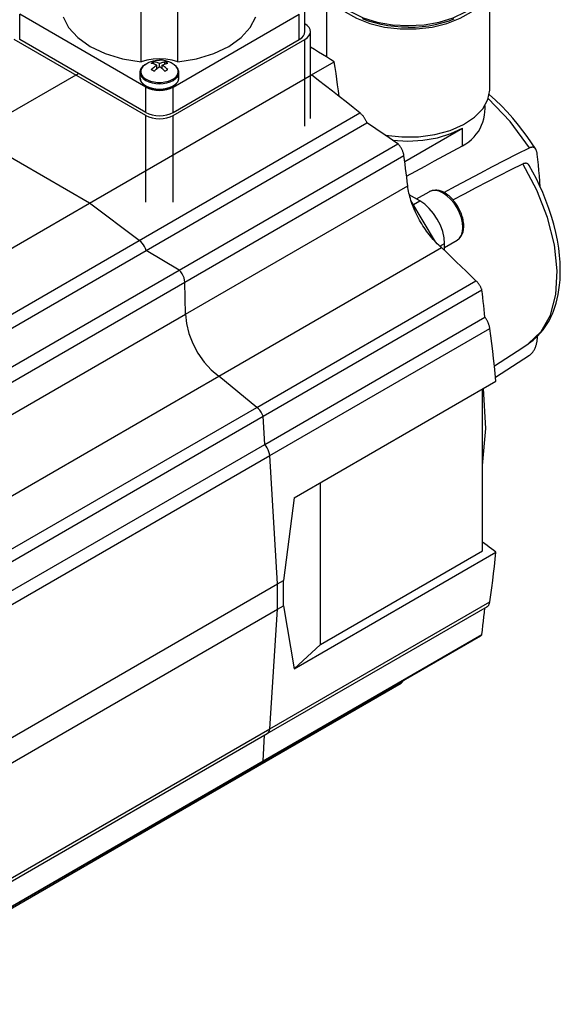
# Model space of a CAD drawing. Extents: x 0 to 1288, y 0 to 911.
# Tile 8 of 29: x 270 to 339, y 132 to 259. Entities that reach past the tile are written whole.
import ezdxf

# ---------------------------------------------------------------- set-up
doc = ezdxf.new("R2010")
doc.units = 0
doc.header["$LTSCALE"] = 15.34
doc.header["$MEASUREMENT"] = 0
doc.layers.add('40000_ISO', color=7, linetype='CONTINUOUS')

msp = doc.modelspace()

# ---------------------------------------------------------------- linework, layer by layer
at = {"layer": '40000_ISO', "color": 7, "linetype": 'CONTINUOUS', "lineweight": 25}
for p, q in [((309.299513, 253.792343), (309.299513, 263.479118)), ((330.299513, 249.55785), (330.299513, 263.479118)), ((285.356033, 253.176128), (285.356033, 261.814789)), ((290.065977, 253.176128), (290.065977, 261.814735)), ((306.474462, 257.085949), (306.474462, 260.351932)), ((285.943239, 249.941601), (269.679783, 259.331314)), ((269.679783, 256.065326), (269.679783, 259.331314)), ((289.478773, 249.941601), (305.742227, 259.331314)), ((305.742227, 256.065326), (305.742227, 259.331314)), ((314.665292, 258.44506), (313.910764, 258.722809)), ((315.468706, 258.20338), (314.665292, 258.44506)), ((316.293501, 258.006023), (315.468706, 258.20338)), ((317.150407, 257.849926), (316.293501, 258.006023)), ((318.021207, 257.738422), (317.150407, 257.849926)), ((318.907957, 257.670978), (318.021207, 257.738422)), ((319.799513, 257.648502), (318.907957, 257.670978)), ((319.799513, 257.648502), (320.691065, 257.670978)), ((320.691065, 257.670978), (321.577814, 257.738422)), ((321.577814, 257.738422), (322.448614, 257.849926)), ((322.448614, 257.849926), (323.305521, 258.006023)), ((323.305521, 258.006023), (324.130315, 258.20338)), ((324.130315, 258.20338), (324.958036, 258.453201)), ((324.958036, 258.453201), (325.733488, 258.741199)), ((307.18157, 245.899944), (307.18157, 257.085949)), ((285.943239, 246.267368), (268.972675, 256.065326)), ((285.943239, 246.675617), (269.679783, 256.065326)), ((289.478773, 246.267368), (306.449335, 256.065326)), ((289.478773, 246.675617), (305.742227, 256.065326)), ((306.449335, 244.879322), (306.449335, 256.065326)), ((307.696661, 254.772915), (307.18157, 255.084617)), ((308.211076, 254.45998), (307.696661, 254.772915)), ((308.724802, 254.145805), (308.211076, 254.45998)), ((309.237817, 253.830406), (308.724802, 254.145805)), ((285.523948, 252.566765), (285.622863, 252.666717)), ((285.622863, 252.666717), (285.730144, 252.758442)), ((285.730144, 252.758442), (285.796684, 252.808704)), ((285.796684, 252.808704), (285.891628, 252.87342)), ((285.822223, 252.824707), (285.949627, 252.910976)), ((285.949627, 252.910976), (286.077678, 252.988994)), ((286.077678, 252.988994), (286.224769, 253.068832)), ((286.224769, 253.068832), (286.370994, 253.138698)), ((286.370994, 253.138698), (286.515789, 253.199245)), ((286.515789, 253.199245), (286.658809, 253.251159)), ((286.650354, 253.005321), (286.701877, 253.038963)), ((286.745647, 252.989086), (286.650388, 253.005283)), ((286.658809, 253.251159), (286.800914, 253.29541)), ((286.701877, 253.038963), (286.752678, 253.070854)), ((286.844164, 252.966476), (286.745647, 252.989086)), ((286.752678, 253.070854), (286.802572, 253.100925)), ((286.800914, 253.29541), (286.94111, 253.332233)), ((286.802572, 253.100925), (286.851671, 253.129272)), ((286.945156, 252.937351), (286.844164, 252.966476)), ((286.851671, 253.129272), (286.901565, 253.156814)), ((286.901565, 253.156814), (286.952366, 253.183582)), ((286.94111, 253.332233), (287.137079, 253.372829)), ((287.047842, 252.901619), (286.945156, 252.937351)), ((286.952366, 253.183582), (287.003891, 253.209434)), ((287.003898, 252.917667), (287.003898, 253.209568)), ((287.099201, 253.19321), (287.003942, 253.209408)), ((287.151424, 252.859554), (287.047842, 252.901619)), ((287.047842, 252.544113), (287.151424, 252.621654)), ((287.197717, 253.170601), (287.099201, 253.19321)), ((287.137079, 253.372829), (287.330129, 253.400894)), ((287.254955, 252.811931), (287.151424, 252.859554)), ((287.151424, 252.621654), (287.254955, 252.69358)), ((287.298708, 253.141475), (287.197717, 253.170601)), ((287.357452, 252.759628), (287.254955, 252.811931)), ((287.254955, 252.69358), (287.357452, 252.759632)), ((287.401394, 253.105743), (287.298708, 253.141475)), ((287.330129, 253.400894), (287.521101, 253.417358)), ((287.357452, 252.305294), (287.357452, 252.759659)), ((287.504976, 253.063678), (287.401394, 253.105743)), ((287.608509, 253.016056), (287.504976, 253.063678)), ((287.521101, 253.417358), (287.711006, 253.422783)), ((287.711006, 252.963752), (287.608509, 253.016056)), ((287.711004, 252.963752), (287.813501, 253.016056)), ((287.900911, 253.417358), (287.711006, 253.422783)), ((287.711006, 252.555534), (287.711006, 252.963783)), ((287.813501, 253.016056), (287.917034, 253.063678)), ((288.09188, 253.400894), (287.900911, 253.417358)), ((287.917034, 253.063678), (288.020616, 253.105743)), ((288.020616, 253.105743), (288.123302, 253.141475)), ((288.064558, 252.759628), (288.167055, 252.811931)), ((288.064558, 252.305294), (288.064558, 252.759659)), ((288.167055, 252.69358), (288.064558, 252.759632)), ((288.284931, 253.372829), (288.09188, 253.400894)), ((288.123302, 253.141475), (288.224292, 253.170601)), ((288.167055, 252.811931), (288.270588, 252.859554)), ((288.270588, 252.621654), (288.167055, 252.69358)), ((288.224292, 253.170601), (288.322809, 253.19321)), ((288.270588, 252.859554), (288.37417, 252.901619)), ((288.37417, 252.544113), (288.270588, 252.621654)), ((288.480899, 253.332233), (288.284931, 253.372829)), ((288.322809, 253.19321), (288.418068, 253.209408)), ((288.37417, 252.901619), (288.476856, 252.937351)), ((288.418111, 252.917667), (288.418111, 253.209568)), ((288.443962, 253.196632), (288.418121, 253.209434)), ((288.469644, 253.183582), (288.443962, 253.196632)), ((288.495147, 253.170303), (288.469644, 253.183582)), ((288.476856, 252.937351), (288.577846, 252.966476)), ((288.621097, 253.29541), (288.480899, 253.332233)), ((288.520445, 253.156814), (288.495147, 253.170303)), ((288.545517, 253.143131), (288.520445, 253.156814)), ((288.570339, 253.129272), (288.545517, 253.143131)), ((288.594888, 253.115253), (288.570339, 253.129272)), ((288.577846, 252.966476), (288.676363, 252.989086)), ((288.619438, 253.100925), (288.594888, 253.115253)), ((288.64426, 253.08612), (288.619438, 253.100925)), ((288.763202, 253.251159), (288.621097, 253.29541)), ((288.669332, 253.070854), (288.64426, 253.08612)), ((288.694631, 253.05513), (288.669332, 253.070854)), ((288.676363, 252.989086), (288.771621, 253.005283)), ((288.720132, 253.038963), (288.694631, 253.05513)), ((288.745815, 253.022358), (288.720132, 253.038963)), ((288.771658, 253.005321), (288.745815, 253.022358)), ((288.906221, 253.199245), (288.763202, 253.251159)), ((289.051016, 253.138698), (288.906221, 253.199245)), ((289.197242, 253.068832), (289.051016, 253.138698)), ((289.344331, 252.988994), (289.197242, 253.068832)), ((289.387268, 252.963752), (289.344331, 252.988994)), ((289.430027, 252.937702), (289.387268, 252.963752)), ((289.472383, 252.910976), (289.430027, 252.937702)), ((289.514848, 252.883209), (289.472383, 252.910976)), ((289.606228, 252.822273), (289.505977, 252.888878)), ((289.557573, 252.854286), (289.514848, 252.883209)), ((289.599786, 252.824707), (289.557573, 252.854286)), ((289.678077, 252.76923), (289.606228, 252.822273)), ((289.77663, 252.686958), (289.678077, 252.76923)), ((289.888796, 252.576587), (289.77663, 252.686958)), ((307.316961, 251.495807), (310.261675, 253.195938)), ((309.750116, 253.513782), (309.237817, 253.830406)), ((310.261671, 253.195938), (309.750116, 253.513782)), ((310.371668, 252.453293), (310.261648, 253.195919)), ((263.492598, 243.748474), (277.252912, 251.692997)), ((278.695394, 234.971138), (307.316961, 251.495807)), ((285.211006, 251.125522), (285.211006, 251.81953)), ((285.211067, 251.829769), (285.21585, 251.914749)), ((285.21585, 251.914749), (285.22821, 251.999969)), ((285.22821, 251.999969), (285.246809, 252.079899)), ((285.246809, 252.079899), (285.2782, 252.175438)), ((285.2782, 252.175438), (285.310774, 252.251827)), ((285.310774, 252.251827), (285.349905, 252.327476)), ((285.349905, 252.327476), (285.369657, 252.361187)), ((285.369657, 252.361187), (285.43662, 252.460518)), ((285.43662, 252.460518), (285.512281, 252.553741)), ((285.512281, 252.553741), (285.523948, 252.566765)), ((286.676195, 252.17601), (286.650354, 252.188816)), ((286.650388, 252.188839), (286.745647, 252.282638)), ((286.701877, 252.16296), (286.676195, 252.17601)), ((286.72738, 252.149685), (286.701877, 252.16296)), ((286.752678, 252.136192), (286.72738, 252.149685)), ((286.745647, 252.282638), (286.844164, 252.373783)), ((286.77775, 252.122509), (286.752678, 252.136192)), ((286.802572, 252.10865), (286.77775, 252.122509)), ((286.827121, 252.094635), (286.802572, 252.10865)), ((286.851671, 252.080303), (286.827121, 252.094635)), ((286.844164, 252.373783), (286.945156, 252.461273)), ((286.876493, 252.065498), (286.851671, 252.080303)), ((286.901565, 252.050232), (286.876493, 252.065498)), ((286.926864, 252.034511), (286.901565, 252.050232)), ((286.952366, 252.018341), (286.926864, 252.034511)), ((286.945156, 252.461273), (287.047842, 252.544113)), ((286.978048, 252.001735), (286.952366, 252.018341)), ((287.003891, 251.984699), (286.978048, 252.001735)), ((287.003942, 251.984714), (287.099201, 252.078514)), ((287.099201, 252.078514), (287.197717, 252.169658)), ((287.197717, 252.169658), (287.298708, 252.257148)), ((287.298708, 252.257148), (287.401394, 252.339988)), ((287.402311, 252.340698), (287.357452, 252.366596)), ((287.401394, 252.339988), (287.504976, 252.41753)), ((287.504976, 252.41753), (287.608509, 252.489456)), ((287.608509, 252.489456), (287.711006, 252.555507)), ((287.813501, 252.489456), (287.711004, 252.555507)), ((287.917034, 252.41753), (287.813501, 252.489456)), ((288.020616, 252.339988), (287.917034, 252.41753)), ((288.019699, 252.340698), (288.06456, 252.366596)), ((288.123302, 252.257148), (288.020616, 252.339988)), ((288.224292, 252.169658), (288.123302, 252.257148)), ((288.322809, 252.078514), (288.224292, 252.169658)), ((288.418068, 251.984714), (288.322809, 252.078514)), ((288.476856, 252.461273), (288.37417, 252.544113)), ((288.418121, 251.984699), (288.469644, 252.018341)), ((288.469644, 252.018341), (288.520445, 252.050232)), ((288.577846, 252.373783), (288.476856, 252.461273)), ((288.520445, 252.050232), (288.570339, 252.080303)), ((288.570339, 252.080303), (288.619438, 252.10865)), ((288.676363, 252.282638), (288.577846, 252.373783)), ((288.619438, 252.10865), (288.669332, 252.136192)), ((288.669332, 252.136192), (288.720132, 252.16296)), ((288.771621, 252.188839), (288.676363, 252.282638)), ((288.720132, 252.16296), (288.771658, 252.188816)), ((289.907961, 252.55574), (289.888796, 252.576587)), ((289.9732, 252.476322), (289.907961, 252.55574)), ((290.047901, 252.368274), (289.9732, 252.476322)), ((290.070081, 252.331047), (290.047901, 252.368274)), ((290.107774, 252.259018), (290.070081, 252.331047)), ((290.141714, 252.180877), (290.107774, 252.259018)), ((290.173956, 252.084327), (290.141714, 252.180877)), ((290.193256, 252.002807), (290.173956, 252.084327)), ((290.206007, 251.916252), (290.193256, 252.002807)), ((290.210943, 251.829769), (290.206007, 251.916252)), ((290.211006, 251.125522), (290.211006, 251.81953)), ((308.215398, 250.806827), (307.316911, 251.495777)), ((310.479585, 251.709793), (310.371668, 252.453293)), ((310.585405, 250.965454), (310.479585, 251.709793)), ((285.213745, 251.052765), (285.211006, 251.125522)), ((285.222013, 250.979831), (285.213745, 251.052765)), ((285.225984, 250.955658), (285.222013, 250.979831)), ((285.245443, 250.868568), (285.225984, 250.955658)), ((285.273412, 250.780796), (285.245443, 250.868568)), ((285.307962, 250.697639), (285.273412, 250.780796)), ((285.333305, 250.646435), (285.307962, 250.697639)), ((285.36206, 250.594936), (285.333305, 250.646435)), ((285.41209, 250.517036), (285.36206, 250.594936)), ((285.470903, 250.438667), (285.41209, 250.517036)), ((285.512344, 250.389637), (285.470903, 250.438667)), ((285.599069, 250.299194), (285.512344, 250.389637)), ((285.699716, 250.20956), (285.599069, 250.299194)), ((285.773914, 250.151439), (285.699716, 250.20956)), ((285.874435, 250.081192), (285.773914, 250.151439)), ((285.984659, 250.013347), (285.874435, 250.081192)), ((289.437351, 250.013347), (289.547575, 250.081192)), ((289.547575, 250.081192), (289.648096, 250.151439)), ((289.648096, 250.151439), (289.722294, 250.20956)), ((289.722294, 250.20956), (289.82294, 250.299194)), ((289.82294, 250.299194), (289.909666, 250.389637)), ((289.909666, 250.389637), (289.951107, 250.438667)), ((289.951107, 250.438667), (290.00992, 250.517036)), ((290.00992, 250.517036), (290.05995, 250.594936)), ((290.05995, 250.594936), (290.088705, 250.646435)), ((290.088705, 250.646435), (290.114048, 250.697639)), ((290.114048, 250.697639), (290.148597, 250.780796)), ((290.148597, 250.780796), (290.176567, 250.868568)), ((290.176567, 250.868568), (290.196026, 250.955658)), ((290.196026, 250.955658), (290.199997, 250.979831)), ((290.199997, 250.979831), (290.208265, 251.052765)), ((290.208265, 251.052765), (290.211006, 251.125522)), ((309.112051, 250.114563), (308.215398, 250.806827)), ((310.00683, 249.418998), (309.112051, 250.114563)), ((310.689119, 250.220302), (310.585405, 250.965454)), ((310.790735, 249.474376), (310.689119, 250.220302)), ((285.943239, 246.675617), (285.943239, 249.941601)), ((286.143123, 249.929401), (285.984659, 250.013347)), ((286.31682, 249.852344), (286.143123, 249.929401)), ((286.496309, 249.78627), (286.31682, 249.852344)), ((286.686992, 249.728908), (286.496309, 249.78627)), ((286.8824, 249.682148), (286.686992, 249.728908)), ((287.085144, 249.645214), (286.8824, 249.682148)), ((287.290981, 249.618858), (287.085144, 249.645214)), ((287.500457, 249.602924), (287.290981, 249.618858)), ((287.711006, 249.597618), (287.500457, 249.602924)), ((287.711006, 249.597618), (287.921552, 249.602924)), ((287.921552, 249.602924), (288.131031, 249.618858)), ((288.131031, 249.618858), (288.336866, 249.645214)), ((288.336866, 249.645214), (288.53961, 249.682148)), ((288.53961, 249.682148), (288.735017, 249.728908)), ((288.735017, 249.728908), (288.931476, 249.788204)), ((288.931476, 249.788204), (289.115966, 249.856727)), ((289.115966, 249.856727), (289.283853, 249.931816)), ((289.283853, 249.931816), (289.437351, 250.013347)), ((289.478773, 246.675617), (289.478773, 249.941601)), ((310.899694, 248.720161), (310.00683, 249.418998)), ((310.890245, 248.727703), (310.790735, 249.474376)), ((331.046537, 248.269703), (330.252958, 248.987972)), ((311.790601, 248.018066), (310.899694, 248.720161)), ((312.679517, 247.312736), (311.790601, 248.018066)), ((329.699514, 247.170383), (329.699514, 247.54515)), ((331.812162, 247.522865), (331.046537, 248.269703)), ((332.562185, 246.736656), (331.812162, 247.522865)), ((285.108852, 230.174221), (313.566404, 246.604194)), ((285.943239, 235.081363), (285.943239, 246.267368)), ((289.478773, 235.081363), (289.478773, 246.267368)), ((313.5664, 246.604194), (312.679517, 247.312736)), ((313.62483, 246.557304), (313.566404, 246.604194)), ((313.682996, 246.507087), (313.62483, 246.557304)), ((313.740759, 246.453678), (313.682996, 246.507087)), ((313.797975, 246.39722), (313.740759, 246.453678)), ((313.854498, 246.337852), (313.797975, 246.39722)), ((313.910181, 246.275707), (313.854498, 246.337852)), ((313.964838, 246.210983), (313.910181, 246.275707)), ((329.542715, 245.862095), (329.630605, 246.299091)), ((329.630605, 246.299091), (329.682874, 246.741256)), ((329.682874, 246.741256), (329.699491, 247.186107)), ((333.297094, 245.910156), (332.562185, 246.736656)), ((285.978593, 228.880073), (314.470663, 245.329979)), ((314.018106, 246.144108), (313.964838, 246.210983)), ((314.069826, 246.075298), (314.018106, 246.144108)), ((314.119875, 246.00473), (314.069826, 246.075298)), ((314.168123, 245.932579), (314.119875, 246.00473)), ((314.214449, 245.859031), (314.168123, 245.932579)), ((314.258665, 245.784374), (314.214449, 245.859031)), ((314.300493, 245.709079), (314.258665, 245.784374)), ((314.339842, 245.633358), (314.300493, 245.709079)), ((314.376619, 245.557396), (314.339842, 245.633358)), ((314.410738, 245.481384), (314.376619, 245.557396)), ((314.442117, 245.405513), (314.410738, 245.481384)), ((314.470663, 245.329979), (314.442117, 245.405513)), ((315.04458, 244.947815), (314.47064, 245.329967)), ((329.06777, 244.611274), (329.260877, 245.015255)), ((329.260877, 245.015255), (329.419309, 245.432987)), ((329.419309, 245.432987), (329.542715, 245.862095)), ((334.0137, 245.046219), (333.297094, 245.910156)), ((335.145704, 243.550396), (334.0137, 245.046219)), ((278.695394, 234.971138), (263.492598, 243.748474)), ((278.695394, 234.971138), (263.492598, 243.748474)), ((315.617601, 244.564476), (315.04458, 244.947815)), ((316.189691, 244.179958), (315.617601, 244.564476)), ((316.760854, 243.794262), (316.189691, 244.179958)), ((317.331079, 243.407406), (316.760854, 243.794262)), ((319.338762, 240.351196), (326.799871, 244.65887)), ((326.799871, 242.367733), (326.799871, 244.65887)), ((328.283369, 243.504181), (328.57871, 243.853504)), ((328.57871, 243.853504), (328.840276, 244.223282)), ((328.840276, 244.223282), (329.06777, 244.611274)), ((290.270021, 226.349701), (318.468713, 242.630222)), ((317.900369, 243.01939), (317.331079, 243.407406)), ((318.468717, 242.630226), (317.900369, 243.01939)), ((318.530355, 242.563835), (318.468713, 242.630222)), ((318.590765, 242.49427), (318.530355, 242.563835)), ((318.649767, 242.42176), (318.590765, 242.49427)), ((326.800069, 242.368099), (327.212537, 242.609394)), ((327.212537, 242.609394), (327.597913, 242.8796)), ((327.597913, 242.8796), (327.955267, 243.178165)), ((327.955267, 243.178165), (328.283369, 243.504181)), ((336.246473, 241.915088), (335.145704, 243.550396)), ((318.707174, 242.346531), (318.649767, 242.42176)), ((318.762808, 242.26881), (318.707174, 242.346531)), ((318.816484, 242.188831), (318.762808, 242.26881)), ((318.86783, 242.107143), (318.816484, 242.188831)), ((318.916559, 242.024215), (318.86783, 242.107143)), ((318.962545, 241.940307), (318.916559, 242.024215)), ((319.00564, 241.855682), (318.962545, 241.940307)), ((319.045717, 241.770599), (319.00564, 241.855682)), ((319.082624, 241.685344), (319.045717, 241.770599)), ((319.116113, 241.600483), (319.082624, 241.685344)), ((319.146059, 241.516369), (319.116113, 241.600483)), ((319.172372, 241.433262), (319.146059, 241.516369)), ((319.194921, 241.351581), (319.172372, 241.433262)), ((319.213609, 241.271717), (319.194921, 241.351581)), ((319.228399, 241.193912), (319.213609, 241.271717)), ((319.239244, 241.118404), (319.228399, 241.193912)), ((324.369653, 241.064453), (325.582212, 241.717205)), ((325.582212, 241.717205), (326.799871, 242.367733)), ((332.257047, 240.504905), (333.847166, 241.318279)), ((333.847166, 241.318279), (335.44071, 242.123413)), ((335.44071, 242.123436), (335.505499, 242.152401)), ((335.505499, 242.152401), (335.570699, 242.175525)), ((335.570699, 242.175525), (335.634672, 242.191917)), ((335.634672, 242.191917), (335.695989, 242.201767)), ((335.695989, 242.201767), (335.753256, 242.20549)), ((335.808851, 242.203502), (335.753256, 242.20549)), ((335.864217, 242.195877), (335.808851, 242.203502)), ((335.918226, 242.18256), (335.864217, 242.195877)), ((335.969801, 242.163604), (335.918226, 242.18256)), ((336.018201, 242.139736), (335.969801, 242.163604)), ((336.062826, 242.111992), (336.018201, 242.139736)), ((336.103384, 242.081173), (336.062826, 242.111992)), ((336.14224, 242.045765), (336.103384, 242.081173)), ((336.179617, 242.005634), (336.14224, 242.045765)), ((336.214986, 241.96122), (336.179617, 242.005634)), ((336.2478, 241.91296), (336.214986, 241.96122)), ((336.280485, 241.856434), (336.2478, 241.91296)), ((336.309553, 241.79739), (336.280485, 241.856434)), ((336.334882, 241.737118), (336.309553, 241.79739)), ((336.35684, 241.675461), (336.334882, 241.737118)), ((336.376691, 241.609245), (336.35684, 241.675461)), ((336.394254, 241.538894), (336.376691, 241.609245)), ((336.409246, 241.465088), (336.394254, 241.538894)), ((336.4214, 241.388508), (336.409246, 241.465088)), ((336.430601, 241.309978), (336.4214, 241.388508)), ((336.508459, 240.607631), (336.430647, 241.310009)), ((290.977838, 224.801672), (319.239244, 241.118404)), ((319.312013, 240.558738), (319.239256, 241.118412)), ((319.383875, 239.998863), (319.312013, 240.558738)), ((319.454843, 239.438789), (319.383875, 239.998863)), ((321.961622, 239.753639), (323.162641, 240.40982)), ((323.162641, 240.40982), (324.369653, 241.064453)), ((330.671697, 239.684166), (332.257047, 240.504905)), ((333.078611, 239.302196), (334.592184, 240.059345)), ((334.592176, 240.059276), (334.65859, 240.088413)), ((334.65859, 240.088413), (334.725263, 240.110969)), ((334.725263, 240.110969), (334.790373, 240.126087)), ((334.790373, 240.126087), (334.852316, 240.134132)), ((334.852316, 240.134132), (334.909895, 240.135643)), ((334.966489, 240.131008), (334.909895, 240.135643)), ((335.022405, 240.120296), (334.966489, 240.131008)), ((335.07646, 240.103527), (335.022405, 240.120296)), ((335.127638, 240.080974), (335.07646, 240.103527)), ((335.175275, 240.053673), (335.127638, 240.080974)), ((335.218778, 240.022789), (335.175275, 240.053673)), ((335.258642, 239.988548), (335.218778, 240.022789)), ((335.29714, 239.949341), (335.258642, 239.988548)), ((335.333921, 239.905521), (335.29714, 239.949341)), ((335.368513, 239.857555), (335.333921, 239.905521)), ((336.580969, 239.903427), (336.508459, 240.607631)), ((336.648199, 239.197605), (336.580969, 239.903427)), ((319.524912, 238.878525), (319.454843, 239.438789)), ((319.594083, 238.318069), (319.524912, 238.878525)), ((319.579359, 238.437999), (320.767046, 239.096252)), ((320.767046, 239.096252), (321.961622, 239.753639)), ((327.520734, 238.024074), (329.092481, 238.85693)), ((329.092481, 238.85693), (330.671697, 239.684166)), ((331.566732, 238.53622), (333.078611, 239.302196)), ((335.400427, 239.805958), (335.368513, 239.857555)), ((335.873991, 238.960563), (335.398672, 239.809044)), ((336.323293, 238.100177), (335.873991, 238.960563)), ((336.710203, 238.490391), (336.648199, 239.197605)), ((319.662351, 237.757435), (319.594083, 238.318069)), ((319.729715, 237.196621), (319.662351, 237.757435)), ((325.957822, 237.186474), (327.520734, 238.024074)), ((328.553594, 236.981395), (330.057928, 237.762321)), ((330.057928, 237.762321), (331.566732, 238.53622)), ((336.745344, 237.230415), (336.323293, 238.100177)), ((336.767034, 237.782016), (336.710203, 238.490391)), ((336.818746, 237.072719), (336.767034, 237.782016)), ((291.076833, 220.653869), (319.729704, 237.196613)), ((319.757299, 236.974254), (319.729704, 237.196613)), ((319.792146, 236.747406), (319.757299, 236.974254)), ((319.834184, 236.516346), (319.792146, 236.747406)), ((319.883348, 236.281376), (319.834184, 236.516346)), ((319.939588, 236.042782), (319.883348, 236.281376)), ((320.870989, 235.524276), (322.481672, 236.454204)), ((322.481672, 236.454204), (322.596906, 236.514156)), ((322.596906, 236.514156), (322.718126, 236.56427)), ((322.718126, 236.56427), (322.743127, 236.573105)), ((322.743127, 236.573105), (322.861078, 236.608387)), ((322.861078, 236.608387), (322.984678, 236.634838)), ((322.984678, 236.634838), (323.135244, 236.653793)), ((323.135244, 236.653793), (323.294458, 236.659275)), ((323.314859, 236.658954), (323.294458, 236.659275)), ((323.488336, 236.647289), (323.314859, 236.658954)), ((323.671755, 236.618316), (323.488336, 236.647289)), ((323.787828, 236.591549), (323.671755, 236.618316)), ((323.907598, 236.557285), (323.787828, 236.591549)), ((324.035616, 236.513366), (323.907598, 236.557285)), ((324.167055, 236.460548), (324.035616, 236.513366)), ((324.328539, 236.385055), (324.167055, 236.460548)), ((324.493467, 236.295929), (324.328539, 236.385055)), ((324.4051, 236.3451), (325.957822, 237.186474)), ((324.70622, 236.162857), (324.493467, 236.295929)), ((324.920499, 236.00774), (324.70622, 236.162857)), ((325.563825, 235.402054), (327.055097, 236.194339)), ((327.055097, 236.194339), (328.553594, 236.981395)), ((337.138937, 236.353924), (336.745344, 237.230415)), ((337.561163, 235.325485), (337.138937, 236.353924)), ((235.208326, 209.863867), (278.695394, 234.971138)), ((285.108852, 230.174221), (278.695394, 234.971138)), ((285.108852, 230.174221), (278.695394, 234.971138)), ((321.298578, 235.277324), (319.933988, 236.06517)), ((320.002832, 235.800853), (319.939588, 236.042782)), ((320.073026, 235.555885), (320.002832, 235.800853)), ((320.150106, 235.30817), (320.073026, 235.555885)), ((323.304847, 229.98695), (320.144319, 235.325324)), ((320.233816, 235.058552), (320.150106, 235.30817)), ((320.323923, 234.807708), (320.233816, 235.058552)), ((320.482996, 234.806446), (321.298578, 235.277324)), ((325.055746, 235.898525), (324.920499, 236.00774)), ((325.189008, 235.781952), (325.055746, 235.898525)), ((325.32073, 235.657558), (325.189008, 235.781952)), ((325.450353, 235.525715), (325.32073, 235.657558)), ((325.577345, 235.386841), (325.450353, 235.525715)), ((325.698614, 235.244514), (325.577345, 235.386841)), ((325.816381, 235.096359), (325.698614, 235.244514)), ((325.930212, 234.942871), (325.816381, 235.096359)), ((326.039686, 234.784557), (325.930212, 234.942871)), ((337.941763, 234.295723), (337.561163, 235.325485)), ((320.420286, 234.55595), (320.323923, 234.807708)), ((320.522783, 234.303596), (320.420286, 234.55595)), ((320.631273, 234.050968), (320.522783, 234.303596)), ((320.745626, 233.798374), (320.631273, 234.050968)), ((320.865713, 233.546142), (320.745626, 233.798374)), ((326.143789, 234.622951), (326.039686, 234.784557)), ((326.242834, 234.457657), (326.143789, 234.622951)), ((326.336462, 234.289238), (326.242834, 234.457657)), ((326.424368, 234.118278), (326.336462, 234.289238)), ((326.506735, 233.944313), (326.424368, 234.118278)), ((326.582739, 233.768989), (326.506735, 233.944313)), ((326.652158, 233.592918), (326.582739, 233.768989)), ((326.714788, 233.416733), (326.652158, 233.592918)), ((338.279615, 233.268848), (337.941763, 234.295723)), ((320.991396, 233.294578), (320.865713, 233.546142)), ((321.122472, 233.044147), (320.991396, 233.294578)), ((321.25839, 232.795898), (321.122472, 233.044147)), ((321.398901, 232.550243), (321.25839, 232.795898)), ((321.543813, 232.307487), (321.398901, 232.550243)), ((321.692941, 232.067928), (321.543813, 232.307487)), ((326.771558, 233.23732), (326.714788, 233.416733)), ((326.820928, 233.059139), (326.771558, 233.23732)), ((326.862791, 232.882873), (326.820928, 233.059139)), ((326.897115, 232.709175), (326.862791, 232.882873)), ((326.924078, 232.537441), (326.897115, 232.709175)), ((326.951276, 232.274315), (326.924078, 232.537441)), ((338.573774, 232.249305), (338.279615, 233.268848)), ((321.846094, 231.831867), (321.692941, 232.067928)), ((322.003076, 231.599605), (321.846094, 231.831867)), ((322.163705, 231.371448), (322.003076, 231.599605)), ((322.327787, 231.147693), (322.163705, 231.371448)), ((322.494901, 230.928943), (322.327787, 231.147693)), ((326.757475, 230.967403), (326.794477, 231.056534)), ((326.794477, 231.056534), (326.828481, 231.150707)), ((326.828481, 231.150707), (326.863332, 231.264614)), ((326.863332, 231.264614), (326.893545, 231.385471)), ((326.893545, 231.385471), (326.919523, 231.518295)), ((326.919523, 231.518295), (326.939497, 231.658531)), ((326.939497, 231.658531), (326.954862, 231.836128)), ((326.960142, 232.023525), (326.951276, 232.274315)), ((326.954862, 231.836128), (326.960142, 232.023525)), ((338.831182, 231.208172), (338.573774, 232.249305)), ((339.040907, 230.184948), (338.831182, 231.208172)), ((241.621786, 205.066951), (285.108852, 230.174221)), ((322.664564, 230.715835), (322.494901, 230.928943)), ((322.836553, 230.508625), (322.664564, 230.715835)), ((323.01066, 230.307571), (322.836553, 230.508625)), ((323.186643, 230.112957), (323.01066, 230.307571)), ((323.364, 229.925335), (323.186643, 230.112957)), ((323.542425, 229.745018), (323.364, 229.925335)), ((323.721689, 229.572216), (323.542425, 229.745018)), ((323.884916, 229.422077), (324.480558, 229.765972)), ((324.480489, 229.27211), (326.091314, 230.202118)), ((324.480558, 228.871246), (324.480558, 229.765972)), ((326.091314, 230.202118), (326.200849, 230.271942)), ((326.200849, 230.271942), (326.304861, 230.351864)), ((326.304861, 230.351864), (326.32501, 230.369098)), ((326.32501, 230.369098), (326.414541, 230.453605)), ((326.414541, 230.453605), (326.49925, 230.54742)), ((326.49925, 230.54742), (326.590948, 230.668335)), ((326.590948, 230.668335), (326.675298, 230.803478)), ((326.675298, 230.803478), (326.71768, 230.883106)), ((326.71768, 230.883106), (326.757475, 230.967403)), ((339.203344, 229.183002), (339.040907, 230.184948)), ((242.491527, 203.772803), (285.978593, 228.880073)), ((290.270021, 226.349701), (285.978593, 228.880073)), ((290.270021, 226.349701), (285.978593, 228.880073)), ((295.361902, 212.668533), (324.08185, 229.250004)), ((323.901571, 229.407139), (323.721689, 229.572216)), ((324.08185, 229.250004), (323.901571, 229.407139)), ((324.721227, 228.64199), (324.081957, 229.250057)), ((325.359197, 228.032263), (324.721227, 228.64199)), ((339.318929, 228.207329), (339.203344, 229.183002)), ((325.995878, 227.420885), (325.359197, 228.032263)), ((326.631254, 226.807874), (325.995878, 227.420885)), ((339.382963, 227.369102), (339.318929, 228.207329)), ((339.411634, 226.588367), (339.382963, 227.369102)), ((246.782954, 201.24243), (290.270021, 226.349701)), ((327.265333, 226.19325), (326.631254, 226.807874)), ((327.898107, 225.577026), (327.265333, 226.19325)), ((339.409261, 225.835218), (339.411634, 226.588367)), ((247.490771, 199.694403), (290.977838, 224.801672)), ((291.076833, 220.653869), (290.977838, 224.801672)), ((291.076833, 220.653869), (290.977838, 224.801672)), ((300.262151, 208.639123), (328.52873, 224.958841)), ((328.529569, 224.959219), (327.898107, 225.577026)), ((328.576894, 224.915914), (328.52873, 224.958841)), ((328.624838, 224.870254), (328.576894, 224.915914)), ((328.672453, 224.821954), (328.624838, 224.870254)), ((328.719656, 224.771112), (328.672453, 224.821954)), ((328.766348, 224.717823), (328.719656, 224.771112)), ((328.812429, 224.662183), (328.766348, 224.717823)), ((339.317121, 224.414631), (339.37721, 225.109564)), ((339.37721, 225.109564), (339.409261, 225.835218)), ((301.086443, 207.516139), (329.298353, 223.804294)), ((328.857793, 224.60432), (328.812429, 224.662183)), ((328.902181, 224.544538), (328.857793, 224.60432)), ((328.945493, 224.482998), (328.902181, 224.544538)), ((328.987646, 224.419821), (328.945493, 224.482998)), ((329.028555, 224.355133), (328.987646, 224.419821)), ((329.068121, 224.28906), (329.028555, 224.355133)), ((329.106275, 224.221727), (329.068121, 224.28906)), ((329.142835, 224.153419), (329.106275, 224.221727)), ((329.177671, 224.084421), (329.142835, 224.153419)), ((329.210699, 224.014869), (329.177671, 224.084421)), ((329.241865, 223.944904), (329.210699, 224.014869)), ((329.271108, 223.874666), (329.241865, 223.944904)), ((329.298353, 223.804294), (329.271108, 223.874666)), ((329.356725, 223.297863), (329.298353, 223.804292)), ((339.134382, 223.192901), (339.317121, 224.414631)), ((329.414327, 222.791324), (329.356725, 223.297863)), ((329.471151, 222.284681), (329.414327, 222.791324)), ((329.527197, 221.777935), (329.471151, 222.284681)), ((338.864401, 222.060909), (339.134382, 223.192901)), ((329.582456, 221.271089), (329.527197, 221.777935)), ((329.636938, 220.764148), (329.582456, 221.271089)), ((338.39002, 220.717993), (338.523161, 221.044969)), ((338.523161, 221.044969), (338.864401, 222.060909)), ((247.589766, 195.5466), (291.076833, 220.653869)), ((301.280386, 203.854453), (329.690649, 220.257127)), ((329.690626, 220.257112), (329.636938, 220.764148)), ((329.741277, 220.192228), (329.690649, 220.257127)), ((329.790655, 220.124866), (329.741277, 220.192228)), ((329.838659, 220.055219), (329.790655, 220.124866)), ((329.885175, 219.983461), (329.838659, 220.055219)), ((329.930082, 219.909771), (329.885175, 219.983461)), ((329.973249, 219.83432), (329.930082, 219.909771)), ((330.014463, 219.757488), (329.973249, 219.83432)), ((330.053495, 219.679699), (330.014463, 219.757488)), ((330.090253, 219.60115), (330.053495, 219.679699)), ((330.124647, 219.522043), (330.090253, 219.60115)), ((337.718923, 219.413156), (337.955564, 219.821205)), ((337.955564, 219.821205), (338.179601, 220.255693)), ((338.179601, 220.255693), (338.39002, 220.717993)), ((301.923853, 202.437831), (330.311918, 218.827688)), ((330.156591, 219.442575), (330.124647, 219.522043)), ((330.185995, 219.362947), (330.156591, 219.442575)), ((330.212743, 219.283436), (330.185995, 219.362947)), ((330.236654, 219.204584), (330.212743, 219.283436)), ((330.257665, 219.126632), (330.236654, 219.204584)), ((330.275739, 219.049774), (330.257665, 219.126632)), ((330.290838, 218.974201), (330.275739, 219.049774)), ((330.302908, 218.900108), (330.290838, 218.974201)), ((330.311918, 218.827688), (330.302908, 218.900108)), ((330.4456, 217.853231), (330.311918, 218.827688)), ((336.899488, 218.28601), (337.191053, 218.645008)), ((337.191053, 218.645008), (337.470647, 219.030395)), ((337.470647, 219.030395), (337.718923, 219.413156)), ((330.572515, 216.879646), (330.4456, 217.853231)), ((335.321272, 216.877146), (335.899122, 217.306816)), ((335.899122, 217.306816), (336.445608, 217.79894)), ((336.393003, 217.045936), (336.408552, 217.139364)), ((336.408552, 217.139364), (336.421125, 217.232303)), ((336.421125, 217.232303), (336.430601, 217.323747)), ((336.430647, 217.323766), (336.439253, 217.409033)), ((336.439253, 217.409033), (336.447805, 217.494251)), ((336.445608, 217.79894), (336.899488, 218.28601)), ((336.447805, 217.494251), (336.456289, 217.57942)), ((336.456289, 217.57942), (336.464719, 217.664541)), ((336.464719, 217.664541), (336.473081, 217.749614)), ((336.473081, 217.749614), (336.481382, 217.83464)), ((330.69264, 215.906944), (330.572515, 216.879646)), ((330.805967, 214.935135), (330.69264, 215.906944)), ((333.102926, 215.415802), (333.831777, 215.893404)), ((333.831777, 215.893404), (334.559454, 216.372652)), ((334.559454, 216.372652), (335.285955, 216.853538)), ((335.850439, 215.765501), (335.911573, 215.849859)), ((335.911573, 215.849859), (335.969785, 215.938011)), ((335.969785, 215.938011), (336.023977, 216.027733)), ((336.023977, 216.027733), (336.073309, 216.116577)), ((336.073309, 216.116577), (336.11807, 216.204357)), ((336.11807, 216.204357), (336.161131, 216.296282)), ((336.161131, 216.296282), (336.201971, 216.391355)), ((336.201971, 216.391355), (336.239843, 216.488069)), ((336.239843, 216.488069), (336.274137, 216.5849)), ((336.274137, 216.5849), (336.304655, 216.680296)), ((336.304655, 216.680296), (336.331274, 216.772707)), ((336.331274, 216.772707), (336.35417, 216.861938)), ((336.35417, 216.861938), (336.374777, 216.9531)), ((336.374777, 216.9531), (336.393003, 217.045936)), ((330.912473, 213.964231), (330.805967, 214.935135)), ((331.641744, 214.465551), (332.372915, 214.939848)), ((332.372915, 214.939848), (333.102926, 215.415802)), ((333.976034, 214.415678), (334.708089, 214.890232)), ((334.708089, 214.890232), (335.44071, 215.367283)), ((335.44071, 215.367262), (335.513654, 215.419292)), ((335.513654, 215.419292), (335.586858, 215.479198)), ((335.586858, 215.479198), (335.658048, 215.545303)), ((335.658048, 215.545303), (335.725195, 215.614824)), ((335.725195, 215.614824), (335.787954, 215.686756)), ((335.787954, 215.686756), (335.850439, 215.765501)), ((330.909429, 213.992914), (331.641744, 214.465551)), ((331.012144, 212.994245), (330.912473, 213.964231)), ((331.784597, 213.00765), (332.514158, 213.474319)), ((332.514158, 213.474319), (333.24468, 213.943683)), ((333.24468, 213.943683), (333.976034, 214.415678)), ((251.874834, 187.561264), (295.361902, 212.668533)), ((300.262151, 208.639123), (295.361902, 212.668533)), ((300.262151, 208.639123), (295.361902, 212.668533)), ((305.069151, 196.993397), (331.104978, 212.025188)), ((331.104971, 212.025186), (331.012144, 212.994245)), ((331.056135, 212.543743), (331.784597, 213.00765)), ((329.387876, 190.174052), (329.387876, 211.033823)), ((256.775083, 183.531852), (300.262151, 208.639123)), ((257.599374, 182.408869), (301.086443, 207.516139)), ((301.280386, 203.854453), (301.086443, 207.516139)), ((301.280386, 203.854453), (301.086443, 207.516139)), ((257.793317, 178.747183), (301.280386, 203.854453)), ((258.436784, 177.33056), (301.923853, 202.437831)), ((302.913801, 185.87928), (301.923852, 202.437831)), ((308.471658, 178.098068), (308.471658, 198.957838)), ((305.06915, 196.993397), (303.691618, 186.328354)), ((329.674635, 191.0483), (329.387876, 191.261223)), ((329.961164, 190.835115), (329.674635, 191.0483)), ((330.247465, 190.62167), (329.961164, 190.835115)), ((330.533537, 190.407967), (330.247465, 190.62167)), ((330.819372, 190.194004), (330.533537, 190.407967)), ((305.069151, 174.94799), (331.104978, 189.97978)), ((308.471658, 178.098068), (329.387876, 190.174052)), ((331.104986, 189.979784), (330.819372, 190.194004)), ((331.012144, 189.060211), (331.104971, 189.979778)), ((330.805967, 187.227401), (330.912473, 188.142745)), ((330.912473, 188.142745), (331.012144, 189.060211)), ((330.69264, 186.314201), (330.805967, 187.227401)), ((259.426734, 160.772011), (302.913801, 185.879281)), ((302.913801, 185.879281), (303.691618, 186.328354)), ((302.913801, 182.613294), (302.913801, 185.879281)), ((303.691618, 183.062367), (303.691618, 186.328354)), ((330.4456, 184.494326), (330.572515, 185.403169)), ((330.572515, 185.403169), (330.69264, 186.314201)), ((330.311918, 183.587695), (330.4456, 184.494326)), ((301.615575, 166.591881), (329.998991, 182.979053)), ((301.923853, 167.197839), (330.311918, 183.587695)), ((302.913801, 182.613294), (303.691618, 183.062367)), ((303.691618, 183.062368), (305.06915, 174.94799)), ((329.615904, 182.2256), (329.676458, 182.792912)), ((329.99893, 182.979018), (330.040083, 183.005882)), ((330.040083, 183.005882), (330.078832, 183.03755)), ((330.078832, 183.03755), (330.115087, 183.073921)), ((330.115087, 183.073921), (330.148733, 183.114891)), ((330.148733, 183.114891), (330.179693, 183.16036)), ((330.179693, 183.16036), (330.207861, 183.210222)), ((330.207861, 183.210222), (330.233053, 183.264169)), ((330.233053, 183.264169), (330.255163, 183.321932)), ((330.255163, 183.321932), (330.274152, 183.383337)), ((330.274152, 183.383337), (330.289968, 183.448214)), ((330.289968, 183.448214), (330.302572, 183.516391)), ((330.302572, 183.516391), (330.311918, 183.587695)), ((259.426734, 157.506023), (302.913801, 182.613294)), ((301.923852, 167.19784), (302.913801, 182.613294)), ((329.491827, 181.088077), (329.554357, 181.65732)), ((329.554357, 181.65732), (329.615904, 182.2256)), ((329.363821, 179.946731), (329.428312, 180.517879)), ((329.428312, 180.517879), (329.491827, 181.088077)), ((300.897897, 162.89986), (329.112577, 179.189609)), ((301.086443, 163.08649), (329.298353, 179.374643)), ((329.112531, 179.189584), (329.147772, 179.212101)), ((329.147772, 179.212101), (329.181387, 179.238018)), ((329.181387, 179.238018), (329.213316, 179.267282)), ((329.213316, 179.267282), (329.243498, 179.299843)), ((329.243498, 179.299843), (329.271864, 179.335647)), ((329.271864, 179.335647), (329.298353, 179.374643)), ((329.298353, 179.374641), (329.363821, 179.946731)), ((305.069151, 174.94799), (308.471658, 178.098068)), ((290.667328, 156.802341), (318.865133, 173.082353)), ((318.86535, 173.082477), (318.925214, 173.122482)), ((318.925214, 173.122482), (318.980924, 173.170894)), ((318.980924, 173.170894), (319.031999, 173.227247)), ((319.031999, 173.227247), (319.078226, 173.291223)), ((319.078226, 173.291223), (319.11939, 173.362512)), ((319.11939, 173.362512), (319.155275, 173.440771)), ((258.128509, 141.484611), (301.615575, 166.591881)), ((258.436784, 142.090568), (301.923853, 167.197839)), ((301.086443, 163.08649), (301.273042, 166.394119)), ((301.086443, 163.08649), (301.273042, 166.394119)), ((257.410831, 137.792587), (300.897897, 162.89986)), ((257.599374, 137.979217), (301.086443, 163.08649)), ((247.18026, 131.695068), (290.667328, 156.802341))]:
    msp.add_line(p, q, dxfattribs=at)
for points in [[(309.359404, 264.125686), (309.3425, 262.931113), (309.731669, 261.75782), (310.5118, 260.65137), (311.652596, 259.654729), (313.109759, 258.806599), (314.826703, 258.139915), (316.736754, 257.680566), (318.76574, 257.44639), (320.83487, 257.44648), (322.863794, 257.680834), (324.773724, 258.140351), (326.490492, 258.807185), (327.947432, 259.655444), (329.087966, 260.652185), (329.867805, 261.758703), (330.256666, 262.93203), (330.239448, 264.126601)], [(309.359511, 263.887364), (309.560113, 262.71145), (310.154209, 261.580725), (311.118968, 260.538644), (312.417316, 259.625252), (313.999358, 258.87565), (315.804296, 258.318646), (317.762768, 257.975644), (319.799511, 257.859827), (321.836254, 257.975644), (323.794726, 258.318646), (325.599664, 258.87565), (327.181706, 259.625252), (328.480054, 260.538644), (329.444813, 261.580725), (330.038909, 262.71145), (330.239511, 263.887364)], [(275.282143, 258.992291), (275.994797, 257.597969), (277.17166, 256.312763), (278.766104, 255.187593), (280.714955, 254.267041), (282.940997, 253.587578), (285.356032, 253.176127)], [(290.065977, 253.176127), (292.481013, 253.587578), (294.707055, 254.267041), (296.655906, 255.187593), (298.25035, 256.312763), (299.427213, 257.597969), (300.139867, 258.992291)], [(306.449335, 256.065326), (306.757745, 256.281897), (306.987817, 256.528806), (307.130869, 256.796738), (307.181504, 257.075581), (307.137811, 257.354816), (307.001439, 257.623906), (306.777533, 257.872698), (306.474542, 258.091804)], [(305.742228, 256.065326), (306.053135, 256.28405), (306.28416, 256.533591), (306.426424, 256.804358), (306.474461, 257.085947)], [(285.822281, 252.824746), (285.560953, 252.595772), (285.381763, 252.341823), (285.291554, 252.072601), (285.293773, 251.79839), (285.388335, 251.529667), (285.571628, 251.276696), (285.83665, 251.049141), (286.173275, 250.855697), (286.568646, 250.703752), (287.007657, 250.599112), (287.473537, 250.545773), (287.948489, 250.545774), (288.414368, 250.599114), (288.853378, 250.703756), (289.248746, 250.855703), (289.58537, 251.049148), (289.850389, 251.276703), (290.03368, 251.529675), (290.128239, 251.798399), (290.130455, 252.07261), (290.040243, 252.341832), (289.861049, 252.59578), (289.59972, 252.824753)], [(290.065975, 253.176127), (289.326382, 253.387132), (288.532498, 253.516641), (287.711005, 253.560299), (286.889512, 253.51664), (286.095628, 253.387132), (285.356034, 253.176127)], [(285.211068, 251.829791), (285.256059, 251.546755), (285.396245, 251.274296), (285.626188, 251.02298), (285.936974, 250.802553), (286.31655, 250.62156), (286.750198, 250.487021), (287.221103, 250.404153), (287.711005, 250.376168), (288.200907, 250.404153), (288.671812, 250.487021), (289.10546, 250.62156), (289.485036, 250.802553), (289.795822, 251.02298), (290.025765, 251.274296), (290.165951, 251.546755), (290.210942, 251.829791)], [(285.211005, 251.125522), (285.259042, 250.843933), (285.401306, 250.573166), (285.632331, 250.323625), (285.943238, 250.104901), (286.322079, 249.925399), (286.754296, 249.792016), (287.223279, 249.70988), (287.711005, 249.682146), (288.198731, 249.70988), (288.667714, 249.792016), (289.099931, 249.925399), (289.478772, 250.104901), (289.789679, 250.323625), (290.020704, 250.573166), (290.162968, 250.843933), (290.211005, 251.125522)], [(285.94324, 249.941601), (286.322081, 249.762099), (286.754298, 249.628717), (287.22328, 249.546581), (287.711006, 249.518847), (288.198731, 249.546581), (288.667713, 249.628717), (289.09993, 249.762099), (289.478771, 249.941602)], [(316.837068, 243.741953), (318.96346, 243.514919), (321.125313, 243.544191), (323.230933, 243.828528), (325.191011, 244.355871), (326.922413, 245.103852), (328.351702, 246.040746), (329.418255, 247.126816), (330.076836, 248.315996), (330.299511, 249.557849)], [(335.440711, 242.123517), (332.924189, 245.514652), (330.122243, 248.448667)], [(285.943237, 246.675616), (286.322079, 246.496114), (286.754296, 246.362732), (287.223279, 246.280595), (287.711006, 246.252861), (288.198732, 246.280595), (288.667715, 246.362732), (289.099932, 246.496114), (289.478773, 246.675617)], [(285.943238, 246.267367), (286.322079, 246.087865), (286.754297, 245.954482), (287.22328, 245.872346), (287.711006, 245.844612), (288.198732, 245.872346), (288.667714, 245.954483), (289.099932, 246.087865), (289.478773, 246.267368)], [(317.773886, 243.105683), (319.722575, 242.984932), (321.67428, 243.088182), (323.55251, 243.411387), (325.283656, 243.94188), (326.799871, 244.65887)], [(335.285886, 216.853496), (336.946212, 218.4099), (338.150271, 220.555114), (338.8519, 223.206887), (339.024195, 226.263546), (338.660552, 229.607893), (337.774913, 233.111699), (336.401234, 236.640624), (334.592185, 240.059361)], [(326.091313, 230.202119), (326.408737, 230.465472), (326.644605, 230.838837), (326.789852, 231.307864), (326.838895, 231.854531), (326.789852, 232.457829), (326.644606, 233.094573), (326.408738, 233.740294), (326.091314, 234.370177), (325.704532, 234.960016), (325.263255, 235.487143), (324.784442, 235.931302), (324.286492, 236.275425), (323.788543, 236.506285), (323.30973, 236.615012), (322.868453, 236.597427), (322.48167, 236.454206)], [(324.480557, 229.765972), (324.419417, 230.518079), (324.238344, 231.311883), (323.944297, 232.116877), (323.548577, 232.902127), (323.066391, 233.637455), (322.516269, 234.294604), (321.919351, 234.84832), (321.298578, 235.277323)], [(285.978593, 228.880073), (285.895062, 229.130434), (285.78105, 229.37745), (285.640369, 229.612858), (285.477724, 229.828788), (285.298555, 230.018018), (285.108852, 230.17422)], [(290.977839, 224.801672), (290.953291, 225.062616), (290.886128, 225.33737), (290.779112, 225.614631), (290.636647, 225.882996), (290.46459, 226.131425), (290.270021, 226.3497)], [(291.076833, 220.653869), (291.193133, 219.442027), (291.508739, 218.166396), (292.010443, 216.880366), (292.677248, 215.637757), (293.481248, 214.490574), (294.388793, 213.48683), (295.361902, 212.668533)], [(329.386571, 201.161622), (329.803296, 205.91586), (329.498261, 211.097554)], [(301.086442, 207.516139), (300.972476, 207.781741), (300.827045, 208.036113), (300.655699, 208.26955), (300.464975, 208.473142), (300.262151, 208.639122)], [(301.923851, 202.437832), (301.893073, 202.677384), (301.827736, 202.926668), (301.730038, 203.177299), (301.603265, 203.420849), (301.451682, 203.649126), (301.280385, 203.854452)], [(301.615576, 166.59188), (301.737478, 166.690114), (301.831338, 166.82697), (301.894136, 166.998046), (301.923851, 167.19784)], [(300.897898, 162.899858), (301.001811, 162.979407), (301.086442, 163.08649)], [(290.667327, 156.802342), (290.822363, 156.940248), (290.926854, 157.142994)]]:
    msp.add_lwpolyline(points, dxfattribs=at)

doc.saveas('drawing.dxf')
